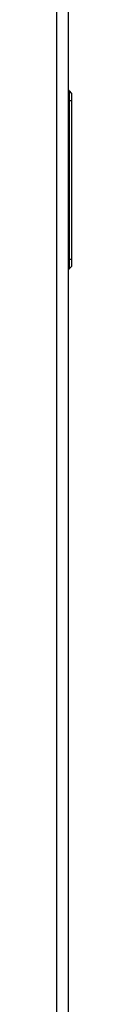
# Model space of a CAD drawing. Header units: millimetres. Extents: x 11 to 939, y -289 to 1138.
# Tile 58 of 86: x 877.62 to 879.84, y 388.99 to 534.97. Entities that reach past the tile are written whole.
import ezdxf

# ---------------------------------------------------------------- set-up
doc = ezdxf.new("R2010")
doc.units = ezdxf.units.MM

msp = doc.modelspace()

# ---------------------------------------------------------------- linework, layer by layer
at = {"color": 7, "linetype": 'Continuous', "lineweight": 25}
for p, q in [((877.62, 641.22), (877.62, 208.72)), ((879.42, 208.72), (879.42, 641.22)), ((879.48, 524.42), (879.48, 522.97)), ((879.48, 524.42), (879.84, 524.05)), ((879.42, 522.97), (879.48, 522.97)), ((879.48, 522.97), (879.48, 499.47)), ((879.48, 522.97), (879.84, 522.97)), ((879.84, 524.05), (879.84, 522.97)), ((879.84, 522.97), (879.84, 499.47)), ((879.42, 499.47), (879.48, 499.47)), ((879.48, 499.47), (879.48, 498.02)), ((879.48, 499.47), (879.84, 499.47)), ((879.84, 499.47), (879.84, 498.39)), ((879.48, 498.02), (879.84, 498.39))]:
    msp.add_line(p, q, dxfattribs=at)
for centre, start, end in [((879.62, 524.56), 180, 225), ((879.62, 497.88), 135, 180)]:
    msp.add_arc(centre, 0.2, start, end, dxfattribs=at)

doc.saveas('drawing.dxf')
